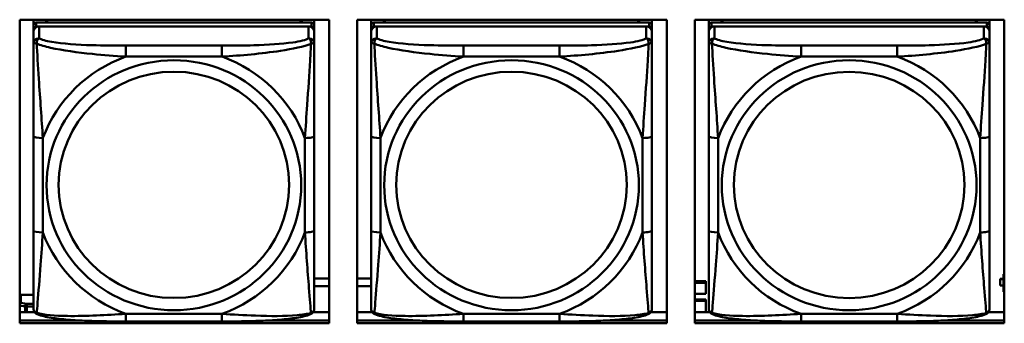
# Model space of a CAD drawing. Header units: inches. Extents: x 0.8 to 72.9, y -7.8 to 49.3.
# Tile 113 of 256: x 38.192 to 40.263, y 18.117 to 18.756. Entities that reach past the tile are written whole.
import ezdxf

# ---------------------------------------------------------------- set-up
doc = ezdxf.new("R2010")
doc.units = ezdxf.units.IN
doc.header["$MEASUREMENT"] = 0
doc.layers.add('Visible Edges(ROSSANSI)', color=7, linetype='Continuous', lineweight=50)
doc.layers.add('Visible Tangent Edges(ROSSANSI)', color=7, linetype='Continuous', lineweight=50)

msp = doc.modelspace()

# ---------------------------------------------------------------- linework, layer by layer
at = {"layer": 'Visible Edges(ROSSANSI)'}
for p, q in [((38.192, 18.1171), (38.192, 18.7558)), ((38.192, 18.7558), (38.8426, 18.7558)), ((38.221, 18.2037), (38.221, 18.7558)), ((38.221, 18.7558), (38.221, 18.7535)), ((38.221, 18.7507), (38.221, 18.7535)), ((38.221, 18.714), (38.221, 18.7507)), ((38.8056, 18.7498), (38.2269, 18.7498)), ((38.2269, 18.7416), (38.8056, 18.7416)), ((38.7997, 18.7416), (38.2328, 18.7416)), ((38.2476, 18.7498), (38.2476, 18.7558)), ((38.2513, 18.7498), (38.2484, 18.7558)), ((38.7842, 18.7558), (38.7812, 18.7498)), ((38.785, 18.7558), (38.785, 18.7498)), ((38.8115, 18.7558), (38.8115, 18.7441)), ((38.8115, 18.7358), (38.8115, 18.744)), ((38.8426, 18.7558), (38.8426, 18.1171)), ((38.902, 18.1171), (38.902, 18.7558)), ((38.902, 18.7558), (39.5526, 18.7558)), ((38.931, 18.2037), (38.931, 18.7558)), ((38.931, 18.7558), (38.931, 18.7535)), ((38.931, 18.7507), (38.931, 18.7535)), ((38.931, 18.7139), (38.931, 18.7507)), ((39.5156, 18.7498), (38.9369, 18.7498)), ((38.9369, 18.7416), (39.5156, 18.7416)), ((39.5097, 18.7416), (38.9428, 18.7416)), ((38.9576, 18.7498), (38.9576, 18.7558)), ((38.9613, 18.7498), (38.9583, 18.7558)), ((39.4942, 18.7558), (39.4912, 18.7498)), ((39.495, 18.7558), (39.495, 18.7498)), ((39.5215, 18.7558), (39.5215, 18.7441)), ((39.5215, 18.7358), (39.5215, 18.744)), ((39.5526, 18.7558), (39.5526, 18.1171)), ((39.612, 18.1171), (39.612, 18.7558)), ((39.612, 18.7558), (40.2626, 18.7558)), ((39.641, 18.2037), (39.641, 18.7558)), ((39.641, 18.7558), (39.641, 18.7535)), ((39.641, 18.7506), (39.641, 18.7535)), ((39.641, 18.7139), (39.641, 18.7506)), ((40.2256, 18.7498), (39.6469, 18.7498)), ((39.6469, 18.7416), (40.2256, 18.7416)), ((40.2197, 18.7416), (39.6528, 18.7416)), ((39.6676, 18.7498), (39.6676, 18.7558)), ((39.6713, 18.7498), (39.6683, 18.7558)), ((40.2042, 18.7558), (40.2012, 18.7498)), ((40.205, 18.7558), (40.205, 18.7498)), ((40.2315, 18.7558), (40.2315, 18.7441)), ((40.2315, 18.7358), (40.2315, 18.744)), ((40.2626, 18.7558), (40.2626, 18.1171)), ((38.221, 18.1676), (38.221, 18.7358)), ((38.221, 18.73), (38.221, 18.1734)), ((38.8115, 18.7358), (38.8115, 18.73)), ((38.8115, 18.7051), (38.8115, 18.73)), ((38.931, 18.1676), (38.931, 18.7358)), ((38.931, 18.73), (38.931, 18.1734)), ((39.5215, 18.7358), (39.5215, 18.73)), ((39.5215, 18.7051), (39.5215, 18.73)), ((39.641, 18.1676), (39.641, 18.7358)), ((39.641, 18.73), (39.641, 18.1734)), ((40.2315, 18.7358), (40.2315, 18.73)), ((40.2315, 18.705), (40.2315, 18.73)), ((38.221, 18.714), (38.221, 18.6403)), ((38.931, 18.7139), (38.931, 18.6402)), ((39.641, 18.7139), (39.641, 18.6402)), ((38.221, 18.6932), (38.221, 18.4211)), ((38.931, 18.6932), (38.931, 18.4211)), ((39.641, 18.6932), (39.641, 18.4211)), ((38.221, 18.6391), (38.221, 18.6403)), ((38.931, 18.639), (38.931, 18.6402)), ((39.641, 18.639), (39.641, 18.6402)), ((38.8115, 18.312), (38.8115, 18.5106)), ((39.5215, 18.312), (39.5215, 18.5106)), ((40.2315, 18.312), (40.2315, 18.5106)), ((38.221, 18.4395), (38.221, 18.4395)), ((38.221, 18.4211), (38.221, 18.4395)), ((38.221, 18.4028), (38.221, 18.4395)), ((38.931, 18.4395), (38.931, 18.4395)), ((38.931, 18.4211), (38.931, 18.4395)), ((38.931, 18.4028), (38.931, 18.4395)), ((39.641, 18.4395), (39.641, 18.4395)), ((39.641, 18.4211), (39.641, 18.4395)), ((39.641, 18.4028), (39.641, 18.4395)), ((38.221, 18.3669), (38.221, 18.4211)), ((38.931, 18.3669), (38.931, 18.4211)), ((39.641, 18.3669), (39.641, 18.4211)), ((38.221, 18.4028), (38.221, 18.4056)), ((38.221, 18.4028), (38.221, 18.2897)), ((38.931, 18.4028), (38.931, 18.4056)), ((38.931, 18.4028), (38.931, 18.2897)), ((39.641, 18.4028), (39.641, 18.4056)), ((39.641, 18.4028), (39.641, 18.2897)), ((38.221, 18.3658), (38.221, 18.3669)), ((38.931, 18.3658), (38.931, 18.3669)), ((39.641, 18.3658), (39.641, 18.3669)), ((38.221, 18.2131), (38.221, 18.2897)), ((38.931, 18.2131), (38.931, 18.2897)), ((39.641, 18.2131), (39.641, 18.2897)), ((38.221, 18.2131), (38.221, 18.2037)), ((38.221, 18.2037), (38.221, 18.2037)), ((38.8115, 18.2116), (38.8426, 18.2116)), ((38.902, 18.2116), (38.931, 18.2116)), ((38.931, 18.2131), (38.931, 18.2037)), ((38.931, 18.2037), (38.931, 18.2037)), ((39.612, 18.2056), (39.6347, 18.2056)), ((39.612, 18.2025), (39.6347, 18.2025)), ((39.6347, 18.2056), (39.6347, 18.2025)), ((39.6347, 18.2025), (39.6347, 18.179)), ((39.641, 18.2131), (39.641, 18.2037)), ((39.641, 18.2037), (39.641, 18.2037)), ((40.2542, 18.2105), (40.2542, 18.2103)), ((40.2607, 18.2105), (40.2542, 18.2105)), ((40.2542, 18.1965), (40.2542, 18.2103)), ((40.2542, 18.2103), (40.2607, 18.2103)), ((40.2626, 18.2208), (40.2607, 18.2208)), ((40.2607, 18.2208), (40.2607, 18.2178)), ((40.2626, 18.2171), (40.2607, 18.2178)), ((40.2607, 18.2178), (40.2607, 18.1835)), ((38.8426, 18.1952), (38.8115, 18.1952)), ((38.931, 18.1952), (38.902, 18.1952)), ((40.2607, 18.1965), (40.2542, 18.1965)), ((40.2607, 18.1835), (40.2626, 18.1827)), ((38.1947, 18.1771), (38.221, 18.1771)), ((38.221, 18.1734), (38.221, 18.1758)), ((38.221, 18.1485), (38.221, 18.1734)), ((38.931, 18.1734), (38.931, 18.1758)), ((38.931, 18.1485), (38.931, 18.1734)), ((39.6347, 18.179), (39.612, 18.179)), ((39.612, 18.1673), (39.6347, 18.1673)), ((39.612, 18.1642), (39.6347, 18.1642)), ((39.6347, 18.1673), (39.6347, 18.1642)), ((39.6347, 18.1642), (39.6347, 18.1408)), ((39.641, 18.1734), (39.641, 18.1758)), ((39.641, 18.1484), (39.641, 18.1734)), ((38.192, 18.1408), (38.2233, 18.1408)), ((38.8093, 18.1408), (38.8426, 18.1408)), ((38.902, 18.1408), (38.9333, 18.1408)), ((39.5193, 18.1408), (39.5526, 18.1408)), ((39.612, 18.1408), (39.6433, 18.1408)), ((40.2293, 18.1408), (40.2626, 18.1408)), ((38.192, 18.1232), (38.3157, 18.1232)), ((38.3157, 18.1232), (38.192, 18.1232)), ((38.6174, 18.1211), (38.4151, 18.1211)), ((38.717, 18.1232), (38.8426, 18.1232)), ((38.8426, 18.1232), (38.717, 18.1232)), ((38.902, 18.1232), (39.0254, 18.1232)), ((39.0254, 18.1232), (38.902, 18.1232)), ((39.3274, 18.121), (39.1251, 18.121)), ((39.4273, 18.1232), (39.5526, 18.1232)), ((39.5526, 18.1232), (39.4273, 18.1232)), ((39.612, 18.1232), (39.7351, 18.1232)), ((39.7351, 18.1232), (39.612, 18.1232)), ((40.0374, 18.121), (39.8351, 18.121)), ((40.1376, 18.1232), (40.2626, 18.1232)), ((40.2626, 18.1232), (40.1376, 18.1232)), ((38.8426, 18.1171), (38.192, 18.1171)), ((39.5526, 18.1171), (38.902, 18.1171)), ((40.2626, 18.1171), (39.612, 18.1171))]:
    msp.add_line(p, q, dxfattribs=at)
for centre, major_axis, start_param, end_param in [((38.2269, 18.744), (-0.00591, 0), 4.712366, 6.283162), ((38.2328, 18.73), (-0.0118, 0), 4.712366, 6.283162), ((38.2269, 18.7358), (-0.00591, 0), 4.712366, 6.283162), ((38.7997, 18.73), (0.0118, 0), 6.283162, 7.853958), ((38.8056, 18.744), (0.00591, 0), 6.283162, 7.853958), ((38.8056, 18.7358), (0.00591, 0), 6.283162, 7.853958), ((38.9369, 18.744), (-0.00591, 0), 4.712366, 6.283162), ((38.9428, 18.73), (-0.0118, 0), 4.712366, 6.283162), ((38.9369, 18.7358), (-0.00591, 0), 4.712366, 6.283162), ((39.5097, 18.73), (0.0118, 0), 6.283162, 7.853958), ((39.5156, 18.744), (0.00591, 0), 6.283162, 7.853958), ((39.5156, 18.7358), (0.00591, 0), 6.283162, 7.853958), ((39.6469, 18.744), (-0.00591, 0), 4.712366, 6.283162), ((39.6528, 18.73), (-0.0118, 0), 4.712366, 6.283162), ((39.6469, 18.7358), (-0.00591, 0), 4.712366, 6.283162), ((40.2197, 18.73), (0.0118, 0), 6.283162, 7.853958), ((40.2256, 18.744), (0.00591, 0), 6.283162, 7.853958), ((40.2256, 18.7358), (0.00591, 0), 6.283162, 7.853958), ((38.1947, 18.1722), (-0.005, 0), 4.712366, 5.272938)]:
    msp.add_ellipse(centre, major_axis=major_axis, ratio=0.981793, start_param=start_param, end_param=end_param, dxfattribs=at)
for points, knots in [([(38.8115, 18.7051), (38.8115, 18.7011), (38.8115, 18.6959), (38.8115, 18.683), (38.8115, 18.6748), (38.8115, 18.6553), (38.8115, 18.6436), (38.8115, 18.6175), (38.8115, 18.6032), (38.8115, 18.5749), (38.8115, 18.5607), (38.8115, 18.5345), (38.8115, 18.5225), (38.8115, 18.5106)], [-0.7963813, -0.7963813, -0.7963813, -0.7963813, -0.7327374, -0.7327374, -0.6587673, -0.6587673, -0.5649326, -0.5649326, -0.4570471, -0.4570471, -0.3491616, -0.3491616, -0.2569537, -0.2569537, -0.2569537, -0.2569537]), ([(39.5215, 18.7051), (39.5215, 18.7011), (39.5215, 18.6959), (39.5215, 18.6829), (39.5215, 18.6748), (39.5215, 18.6553), (39.5215, 18.6435), (39.5215, 18.6174), (39.5215, 18.6032), (39.5215, 18.5749), (39.5215, 18.5607), (39.5215, 18.5345), (39.5215, 18.5225), (39.5215, 18.5106)], [-0.7963813, -0.7963813, -0.7963813, -0.7963813, -0.7327374, -0.7327374, -0.6587673, -0.6587673, -0.5649326, -0.5649326, -0.4570471, -0.4570471, -0.3491616, -0.3491616, -0.2569537, -0.2569537, -0.2569537, -0.2569537]), ([(40.2315, 18.705), (40.2315, 18.701), (40.2315, 18.6959), (40.2315, 18.6829), (40.2315, 18.6748), (40.2315, 18.6553), (40.2315, 18.6435), (40.2315, 18.6174), (40.2315, 18.6032), (40.2315, 18.5749), (40.2315, 18.5607), (40.2315, 18.5345), (40.2315, 18.5225), (40.2315, 18.5106)], [-0.7963813, -0.7963813, -0.7963813, -0.7963813, -0.7327374, -0.7327374, -0.6587673, -0.6587673, -0.5649326, -0.5649326, -0.4570471, -0.4570471, -0.3491616, -0.3491616, -0.2569537, -0.2569537, -0.2569537, -0.2569537]), ([(38.8115, 18.312), (38.8115, 18.2981), (38.8115, 18.2842), (38.8115, 18.2567), (38.8115, 18.2432), (38.8115, 18.2172), (38.8115, 18.2046), (38.8115, 18.1817), (38.8115, 18.1715), (38.8115, 18.1573), (38.8115, 18.1526), (38.8115, 18.1493), (38.8115, 18.1488), (38.8115, 18.1485)], [0.2569517, 0.2569517, 0.2569517, 0.2569517, 0.3649254, 0.3649254, 0.472899, 0.472899, 0.5808726, 0.5808726, 0.6888463, 0.6888463, 0.7733641, 0.7733641, 0.7968199, 0.7968199, 0.7968199, 0.7968199]), ([(39.5215, 18.312), (39.5215, 18.2981), (39.5215, 18.2841), (39.5215, 18.2567), (39.5215, 18.2432), (39.5215, 18.2172), (39.5215, 18.2046), (39.5215, 18.1817), (39.5215, 18.1715), (39.5215, 18.1573), (39.5215, 18.1526), (39.5215, 18.1493), (39.5215, 18.1488), (39.5215, 18.1485)], [0.2569517, 0.2569517, 0.2569517, 0.2569517, 0.3649254, 0.3649254, 0.472899, 0.472899, 0.5808726, 0.5808726, 0.6888463, 0.6888463, 0.7733641, 0.7733641, 0.7968199, 0.7968199, 0.7968199, 0.7968199]), ([(40.2315, 18.312), (40.2315, 18.2981), (40.2315, 18.2841), (40.2315, 18.2567), (40.2315, 18.2432), (40.2315, 18.2172), (40.2315, 18.2046), (40.2315, 18.1817), (40.2315, 18.1715), (40.2315, 18.1573), (40.2315, 18.1525), (40.2315, 18.1493), (40.2315, 18.1488), (40.2315, 18.1484)], [0.2569517, 0.2569517, 0.2569517, 0.2569517, 0.3649254, 0.3649254, 0.472899, 0.472899, 0.5808726, 0.5808726, 0.6888463, 0.6888463, 0.7733641, 0.7733641, 0.7968199, 0.7968199, 0.7968199, 0.7968199]), ([(38.229, 18.1362), (38.228, 18.1366), (38.2269, 18.1372), (38.2249, 18.1388), (38.224, 18.1397), (38.2227, 18.1417), (38.2222, 18.1427), (38.2215, 18.1446), (38.2213, 18.1455), (38.221, 18.1471), (38.221, 18.1478), (38.221, 18.1485)], [0.02510758, 0.02510758, 0.02510758, 0.02510758, 0.03074015, 0.03074015, 0.03637271, 0.03637271, 0.04200527, 0.04200527, 0.04763784, 0.04763784, 0.0532704, 0.0532704, 0.0532704, 0.0532704]), ([(38.8035, 18.1362), (38.8046, 18.1366), (38.8056, 18.1372), (38.8076, 18.1388), (38.8085, 18.1397), (38.8098, 18.1417), (38.8103, 18.1427), (38.811, 18.1446), (38.8112, 18.1455), (38.8115, 18.1471), (38.8115, 18.1478), (38.8115, 18.1485)], [0.0251072, 0.0251072, 0.0251072, 0.0251072, 0.03073932, 0.03073932, 0.03637143, 0.03637143, 0.04200355, 0.04200355, 0.04763567, 0.04763567, 0.05326779, 0.05326779, 0.05326779, 0.05326779]), ([(38.939, 18.1362), (38.938, 18.1366), (38.9369, 18.1372), (38.9349, 18.1388), (38.934, 18.1397), (38.9327, 18.1417), (38.9322, 18.1427), (38.9315, 18.1446), (38.9313, 18.1455), (38.931, 18.1471), (38.931, 18.1478), (38.931, 18.1485)], [0.02510758, 0.02510758, 0.02510758, 0.02510758, 0.03074015, 0.03074015, 0.03637271, 0.03637271, 0.04200527, 0.04200527, 0.04763784, 0.04763784, 0.0532704, 0.0532704, 0.0532704, 0.0532704]), ([(39.5135, 18.1362), (39.5146, 18.1366), (39.5156, 18.1372), (39.5176, 18.1388), (39.5185, 18.1397), (39.5198, 18.1417), (39.5203, 18.1427), (39.521, 18.1446), (39.5212, 18.1454), (39.5215, 18.1471), (39.5215, 18.1478), (39.5215, 18.1485)], [0.0251072, 0.0251072, 0.0251072, 0.0251072, 0.03073932, 0.03073932, 0.03637143, 0.03637143, 0.04200355, 0.04200355, 0.04763567, 0.04763567, 0.05326779, 0.05326779, 0.05326779, 0.05326779]), ([(39.649, 18.1361), (39.648, 18.1366), (39.6469, 18.1372), (39.6449, 18.1388), (39.644, 18.1397), (39.6427, 18.1417), (39.6422, 18.1427), (39.6415, 18.1446), (39.6413, 18.1454), (39.641, 18.1471), (39.641, 18.1478), (39.641, 18.1484)], [0.02510758, 0.02510758, 0.02510758, 0.02510758, 0.03074015, 0.03074015, 0.03637271, 0.03637271, 0.04200527, 0.04200527, 0.04763784, 0.04763784, 0.0532704, 0.0532704, 0.0532704, 0.0532704]), ([(40.2235, 18.1361), (40.2246, 18.1366), (40.2256, 18.1372), (40.2276, 18.1388), (40.2285, 18.1397), (40.2298, 18.1416), (40.2303, 18.1427), (40.231, 18.1445), (40.2312, 18.1454), (40.2315, 18.147), (40.2315, 18.1478), (40.2315, 18.1484)], [0.0251072, 0.0251072, 0.0251072, 0.0251072, 0.03073932, 0.03073932, 0.03637143, 0.03637143, 0.04200355, 0.04200355, 0.04763567, 0.04763567, 0.05326779, 0.05326779, 0.05326779, 0.05326779]), ([(38.4151, 18.1211), (38.4016, 18.1211), (38.3879, 18.1211), (38.3606, 18.1215), (38.347, 18.1218), (38.3202, 18.1229), (38.3068, 18.1236), (38.2812, 18.1257), (38.269, 18.1271), (38.2469, 18.1307), (38.2375, 18.1327), (38.229, 18.1362)], [0.2569517, 0.2569517, 0.2569517, 0.2569517, 0.3597049, 0.3597049, 0.4624581, 0.4624581, 0.5652113, 0.5652113, 0.6679645, 0.6679645, 0.7707177, 0.7707177, 0.7707177, 0.7707177]), ([(38.8035, 18.1362), (38.7951, 18.1327), (38.7856, 18.1307), (38.7635, 18.1271), (38.7513, 18.1257), (38.7256, 18.1236), (38.7123, 18.1229), (38.6855, 18.1218), (38.6719, 18.1215), (38.6446, 18.1211), (38.6309, 18.1211), (38.6174, 18.1211)], [-0.7703503, -0.7703503, -0.7703503, -0.7703503, -0.667671, -0.667671, -0.5649917, -0.5649917, -0.4623124, -0.4623124, -0.3596331, -0.3596331, -0.2569537, -0.2569537, -0.2569537, -0.2569537]), ([(39.1251, 18.121), (39.1116, 18.121), (39.0979, 18.1211), (39.0706, 18.1215), (39.057, 18.1218), (39.0302, 18.1228), (39.0168, 18.1236), (38.9912, 18.1257), (38.979, 18.127), (38.9569, 18.1307), (38.9475, 18.1327), (38.939, 18.1362)], [0.2569517, 0.2569517, 0.2569517, 0.2569517, 0.3597049, 0.3597049, 0.4624581, 0.4624581, 0.5652113, 0.5652113, 0.6679645, 0.6679645, 0.7707177, 0.7707177, 0.7707177, 0.7707177]), ([(39.5135, 18.1362), (39.5051, 18.1327), (39.4956, 18.1307), (39.4735, 18.127), (39.4613, 18.1257), (39.4356, 18.1236), (39.4223, 18.1228), (39.3955, 18.1218), (39.3819, 18.1215), (39.3546, 18.1211), (39.3409, 18.121), (39.3274, 18.121)], [-0.7703503, -0.7703503, -0.7703503, -0.7703503, -0.667671, -0.667671, -0.5649917, -0.5649917, -0.4623124, -0.4623124, -0.3596331, -0.3596331, -0.2569537, -0.2569537, -0.2569537, -0.2569537]), ([(39.8351, 18.121), (39.8216, 18.121), (39.8079, 18.1211), (39.7806, 18.1215), (39.767, 18.1218), (39.7402, 18.1228), (39.7268, 18.1236), (39.7012, 18.1257), (39.689, 18.127), (39.6669, 18.1307), (39.6575, 18.1327), (39.649, 18.1361)], [0.2569517, 0.2569517, 0.2569517, 0.2569517, 0.3597049, 0.3597049, 0.4624581, 0.4624581, 0.5652113, 0.5652113, 0.6679645, 0.6679645, 0.7707177, 0.7707177, 0.7707177, 0.7707177]), ([(40.2235, 18.1361), (40.2151, 18.1327), (40.2056, 18.1306), (40.1835, 18.127), (40.1713, 18.1257), (40.1456, 18.1236), (40.1323, 18.1228), (40.1055, 18.1218), (40.0919, 18.1215), (40.0646, 18.1211), (40.0509, 18.121), (40.0374, 18.121)], [-0.7703503, -0.7703503, -0.7703503, -0.7703503, -0.667671, -0.667671, -0.5649917, -0.5649917, -0.4623124, -0.4623124, -0.3596331, -0.3596331, -0.2569537, -0.2569537, -0.2569537, -0.2569537])]:
    msp.add_open_spline(points, degree=3, knots=knots, dxfattribs=at)
at = {"layer": 'Visible Tangent Edges(ROSSANSI)'}
for p, q in [((38.221, 18.744), (38.221, 18.7358)), ((38.2269, 18.7416), (38.2269, 18.7498)), ((38.2328, 18.7167), (38.2328, 18.7416)), ((38.7997, 18.7416), (38.7997, 18.7167)), ((38.8056, 18.7498), (38.8056, 18.7416)), ((38.931, 18.744), (38.931, 18.7358)), ((38.9369, 18.7416), (38.9369, 18.7498)), ((38.9428, 18.7167), (38.9428, 18.7416)), ((39.5097, 18.7416), (39.5097, 18.7167)), ((39.5156, 18.7498), (39.5156, 18.7416)), ((39.641, 18.744), (39.641, 18.7358)), ((39.6469, 18.7416), (39.6469, 18.7498)), ((39.6528, 18.7167), (39.6528, 18.7416)), ((40.2197, 18.7416), (40.2197, 18.7166)), ((40.2256, 18.7498), (40.2256, 18.7416)), ((38.221, 18.73), (38.221, 18.7051)), ((38.931, 18.73), (38.931, 18.7051)), ((39.641, 18.73), (39.641, 18.7051)), ((38.6174, 18.7012), (38.4151, 18.7012)), ((39.3274, 18.7012), (39.1251, 18.7012)), ((40.0374, 18.7012), (39.8351, 18.7012)), ((38.4151, 18.6781), (38.6174, 18.6781)), ((39.1251, 18.6781), (39.3274, 18.6781)), ((39.8351, 18.6781), (40.0374, 18.6781)), ((38.221, 18.5106), (38.221, 18.312)), ((38.2407, 18.3083), (38.2407, 18.5069)), ((38.7919, 18.5069), (38.7919, 18.3083)), ((38.931, 18.5106), (38.931, 18.312)), ((38.9507, 18.3083), (38.9507, 18.5069)), ((39.5019, 18.5069), (39.5019, 18.3082)), ((39.641, 18.5106), (39.641, 18.312)), ((39.6607, 18.3082), (39.6607, 18.5069)), ((40.2119, 18.5068), (40.2119, 18.3082)), ((38.1947, 18.1605), (38.1947, 18.1771)), ((38.2068, 18.1583), (38.1947, 18.1605)), ((38.192, 18.1548), (38.2032, 18.1527)), ((38.2032, 18.1527), (38.2032, 18.1408)), ((38.221, 18.1583), (38.2068, 18.1583)), ((38.2068, 18.1524), (38.221, 18.1524)), ((38.2068, 18.1408), (38.2068, 18.1524)), ((38.6174, 18.137), (38.4151, 18.137)), ((39.3274, 18.137), (39.1251, 18.137)), ((40.0374, 18.137), (39.8351, 18.137))]:
    msp.add_line(p, q, dxfattribs=at)
for centre, major_axis, ratio, start_param, end_param in [((38.2328, 18.7051), (-0.0118, 0), 0.981793, 4.712366, 6.283162), ((38.4151, 18.6819), (0, 0.0197), 0.00001, 4.521276, 6.092075), ((38.6174, 18.6819), (0, 0.0197), 0.00001, 4.521275, 6.092068), ((38.7997, 18.7051), (0.0118, 0), 0.981793, 6.283162, 7.853958), ((38.9428, 18.7051), (-0.0118, 0), 0.981793, 4.712366, 6.283162), ((39.1251, 18.6819), (0, 0.0197), 0.00001, 4.521276, 6.092075), ((39.3274, 18.6819), (0, 0.0197), 0.00001, 4.521275, 6.092068), ((39.5097, 18.7051), (0.0118, 0), 0.981793, 6.283162, 7.853958), ((39.6528, 18.7051), (-0.0118, 0), 0.981793, 4.712366, 6.283162), ((39.8351, 18.6819), (0, 0.0197), 0.00001, 4.521276, 6.092075), ((40.0374, 18.6819), (0, 0.0197), 0.00001, 4.521275, 6.092068), ((40.2197, 18.705), (0.0118, 0), 0.981793, 6.283162, 7.853958), ((38.5163, 18.4076), (-0.2936, 0), 0.981793, 5.064132, 5.931395), ((38.5163, 18.4076), (0.2936, 0), 0.981793, 0.351743, 1.219006), ((39.2263, 18.4076), (-0.2936, 0), 0.981793, 5.064132, 5.931395), ((39.2263, 18.4076), (0.2936, 0), 0.981793, 0.351743, 1.219006), ((39.9363, 18.4075), (-0.2936, 0), 0.981793, 5.064132, 5.931395), ((39.9363, 18.4075), (0.2936, 0), 0.981793, 0.351743, 1.219006), ((38.2407, 18.5106), (-0.0197, 0), 0.189952, 0.000005, 1.570801), ((38.7919, 18.5106), (0.0197, 0), 0.189952, 4.712393, 6.28319), ((38.9507, 18.5106), (-0.0197, 0), 0.189952, 0.000005, 1.570801), ((39.5019, 18.5106), (0.0197, 0), 0.189952, 4.712393, 6.28319), ((39.6607, 18.5106), (-0.0197, 0), 0.189952, 0.000005, 1.570801), ((40.2119, 18.5106), (0.0197, 0), 0.189952, 4.712393, 6.28319), ((38.2407, 18.312), (-0.0197, 0), 0.189952, 0.000005, 1.570801), ((38.5163, 18.4076), (-0.2936, 0), 0.981793, 0.351743, 1.219006), ((38.5163, 18.4076), (0.2936, 0), 0.981793, 5.064132, 5.931395), ((38.7919, 18.312), (0.0197, 0), 0.189952, 4.712393, 6.28319), ((38.9507, 18.312), (-0.0197, 0), 0.189952, 0.000005, 1.570801), ((39.2263, 18.4076), (-0.2936, 0), 0.981793, 0.351743, 1.219006), ((39.2263, 18.4076), (0.2936, 0), 0.981793, 5.064132, 5.931395), ((39.5019, 18.312), (0.0197, 0), 0.189952, 4.712393, 6.28319), ((39.6607, 18.312), (-0.0197, 0), 0.189952, 0.000005, 1.570801), ((39.9363, 18.4075), (-0.2936, 0), 0.981793, 0.351743, 1.219006), ((39.9363, 18.4075), (0.2936, 0), 0.981793, 5.064132, 5.931395), ((40.2119, 18.312), (0.0197, 0), 0.189952, 4.712393, 6.28319), ((38.1947, 18.1556), (0.00093, 0.00491), 0.69423, 0.267077, 1.118001), ((38.1947, 18.1556), (-0.005, 0), 0.981793, 4.712366, 5.272938), ((38.2068, 18.1533), (0.00093, 0.00491), 0.69423, 0.267077, 1.837873), ((38.2068, 18.1533), (0.005, 0), 0.189952, 3.926995, 4.712393), ((38.2068, 18.1533), (0, 0.005), 0.00001, 4.521276, 6.092078), ((38.4151, 18.1407), (0, -0.0197), 0.00001, 6.283174, 7.662867), ((38.6174, 18.1407), (0, -0.0197), 0.00001, 6.283177, 7.662868), ((39.1251, 18.1407), (0, -0.0197), 0.00001, 6.283174, 7.662867), ((39.3274, 18.1407), (0, -0.0197), 0.00001, 6.283177, 7.662868), ((39.8351, 18.1407), (0, -0.0197), 0.00001, 6.283174, 7.662867), ((40.0374, 18.1407), (0, -0.0197), 0.00001, 6.283177, 7.662868)]:
    msp.add_ellipse(centre, major_axis=major_axis, ratio=ratio, start_param=start_param, end_param=end_param, dxfattribs=at)
for centre, major_axis in [((38.5163, 18.4076), (-0.2678, 0)), ((39.2263, 18.4076), (-0.2678, 0)), ((39.9363, 18.4075), (-0.2678, 0)), ((38.5163, 18.4084), (-0.2424, 0)), ((39.2263, 18.4084), (-0.2424, 0)), ((39.9363, 18.4083), (-0.2424, 0))]:
    msp.add_ellipse(centre, major_axis=major_axis, ratio=0.981793, dxfattribs=at)
for points, knots in [([(38.221, 18.7051), (38.221, 18.7053), (38.2211, 18.7056), (38.2213, 18.7059), (38.2215, 18.706), (38.2219, 18.7062), (38.222, 18.7062), (38.2224, 18.7063), (38.2225, 18.7063), (38.2229, 18.7063), (38.2232, 18.7063), (38.2241, 18.7062), (38.2248, 18.7061), (38.2263, 18.7057), (38.227, 18.7055), (38.2278, 18.7052)], [-0.0532704, -0.0532704, -0.0532704, -0.0532704, -0.04377373, -0.04377373, -0.03521335, -0.03521335, -0.02986312, -0.02986312, -0.02651922, -0.02651922, -0.01983142, -0.01983142, -0.00913095, -0.00913095, 0.00023197, 0.00023197, 0.00023197, 0.00023197]), ([(38.221, 18.7051), (38.221, 18.696), (38.221, 18.6807), (38.221, 18.6636), (38.221, 18.6371), (38.221, 18.6068), (38.221, 18.5775), (38.221, 18.555), (38.221, 18.5326), (38.221, 18.5106)], [-0.7968224, -0.7968224, -0.7968224, -0.7968224, -0.6514613, -0.6514613, -0.6514613, -0.427691, -0.427691, -0.427691, -0.2569517, -0.2569517, -0.2569517, -0.2569517]), ([(38.2278, 18.7052), (38.2278, 18.7063), (38.2279, 18.7073), (38.2281, 18.7093), (38.2283, 18.7103), (38.2288, 18.7117), (38.229, 18.7122), (38.2293, 18.713), (38.2294, 18.7132), (38.2297, 18.7138), (38.2299, 18.7141), (38.2305, 18.7149), (38.2309, 18.7153), (38.2318, 18.7161), (38.2323, 18.7164), (38.2328, 18.7167)], [-0.00023197, -0.00023197, -0.00023197, -0.00023197, 0.00913095, 0.00913095, 0.01983142, 0.01983142, 0.02651922, 0.02651922, 0.02986312, 0.02986312, 0.03521335, 0.03521335, 0.04377373, 0.04377373, 0.0532704, 0.0532704, 0.0532704, 0.0532704]), ([(38.2278, 18.7052), (38.2355, 18.7022), (38.2455, 18.6994), (38.2826, 18.6912), (38.3143, 18.6869), (38.3685, 18.6813), (38.3918, 18.6795), (38.4151, 18.6781)], [-0.7478145, -0.7478145, -0.7478145, -0.7478145, -0.6493253, -0.6493253, -0.427691, -0.427691, -0.2569537, -0.2569537, -0.2569537, -0.2569537]), ([(38.2407, 18.5069), (38.2383, 18.5466), (38.235, 18.5887), (38.2304, 18.6587), (38.2288, 18.6862), (38.2278, 18.7052)], [0.2569517, 0.2569517, 0.2569517, 0.2569517, 0.5559983, 0.5559983, 0.7482818, 0.7482818, 0.7482818, 0.7482818]), ([(38.4151, 18.7012), (38.3915, 18.7012), (38.3675, 18.7014), (38.3441, 18.7021), (38.3134, 18.7031), (38.2826, 18.7051), (38.2593, 18.7091), (38.2473, 18.7111), (38.2377, 18.7137), (38.2328, 18.7167)], [0.2569537, 0.2569537, 0.2569537, 0.2569537, 0.4371919, 0.4371919, 0.4371919, 0.6739428, 0.6739428, 0.6739428, 0.7963818, 0.7963818, 0.7963818, 0.7963818]), ([(38.7997, 18.7167), (38.794, 18.7132), (38.7815, 18.7102), (38.7663, 18.708), (38.7429, 18.7046), (38.7137, 18.7029), (38.6847, 18.702), (38.6625, 18.7014), (38.6398, 18.7012), (38.6174, 18.7012)], [-0.7968224, -0.7968224, -0.7968224, -0.7968224, -0.6514613, -0.6514613, -0.6514613, -0.427691, -0.427691, -0.427691, -0.2569517, -0.2569517, -0.2569517, -0.2569517]), ([(38.6174, 18.6781), (38.6579, 18.6805), (38.7003, 18.6842), (38.7659, 18.6943), (38.7903, 18.6994), (38.8047, 18.7052)], [0.2569517, 0.2569517, 0.2569517, 0.2569517, 0.5559983, 0.5559983, 0.7482818, 0.7482818, 0.7482818, 0.7482818]), ([(38.8047, 18.7052), (38.8042, 18.6952), (38.8036, 18.6831), (38.8011, 18.641), (38.7988, 18.6078), (38.7949, 18.5528), (38.7933, 18.5298), (38.7919, 18.5069)], [-0.7478145, -0.7478145, -0.7478145, -0.7478145, -0.6493253, -0.6493253, -0.427691, -0.427691, -0.2569537, -0.2569537, -0.2569537, -0.2569537]), ([(38.7997, 18.7167), (38.8003, 18.7164), (38.8008, 18.7161), (38.8017, 18.7153), (38.802, 18.7149), (38.8026, 18.7141), (38.8028, 18.7137), (38.8031, 18.7132), (38.8033, 18.7129), (38.8036, 18.7122), (38.8038, 18.7117), (38.8042, 18.7103), (38.8044, 18.7093), (38.8047, 18.7073), (38.8047, 18.7063), (38.8047, 18.7052)], [-0.0532704, -0.0532704, -0.0532704, -0.0532704, -0.04377373, -0.04377373, -0.03521335, -0.03521335, -0.02986312, -0.02986312, -0.02651922, -0.02651922, -0.01983142, -0.01983142, -0.00913095, -0.00913095, 0.00023197, 0.00023197, 0.00023197, 0.00023197]), ([(38.8047, 18.7052), (38.8055, 18.7055), (38.8063, 18.7057), (38.8077, 18.7061), (38.8084, 18.7062), (38.8093, 18.7063), (38.8096, 18.7063), (38.8101, 18.7063), (38.8102, 18.7063), (38.8105, 18.7062), (38.8107, 18.7062), (38.811, 18.706), (38.8112, 18.7059), (38.8115, 18.7056), (38.8115, 18.7053), (38.8115, 18.7051)], [-0.00023197, -0.00023197, -0.00023197, -0.00023197, 0.00913095, 0.00913095, 0.01983142, 0.01983142, 0.02651922, 0.02651922, 0.02986312, 0.02986312, 0.03521335, 0.03521335, 0.04377373, 0.04377373, 0.0532704, 0.0532704, 0.0532704, 0.0532704]), ([(38.931, 18.7051), (38.931, 18.7053), (38.9311, 18.7055), (38.9313, 18.7059), (38.9315, 18.706), (38.9319, 18.7062), (38.932, 18.7062), (38.9324, 18.7063), (38.9325, 18.7063), (38.9329, 18.7063), (38.9332, 18.7063), (38.9341, 18.7062), (38.9348, 18.7061), (38.9363, 18.7057), (38.937, 18.7055), (38.9378, 18.7052)], [-0.0532704, -0.0532704, -0.0532704, -0.0532704, -0.04377373, -0.04377373, -0.03521335, -0.03521335, -0.02986312, -0.02986312, -0.02651922, -0.02651922, -0.01983142, -0.01983142, -0.00913095, -0.00913095, 0.00023197, 0.00023197, 0.00023197, 0.00023197]), ([(38.931, 18.7051), (38.931, 18.696), (38.931, 18.6807), (38.931, 18.6635), (38.931, 18.6371), (38.931, 18.6068), (38.931, 18.5774), (38.931, 18.555), (38.931, 18.5326), (38.931, 18.5106)], [-0.7968224, -0.7968224, -0.7968224, -0.7968224, -0.6514613, -0.6514613, -0.6514613, -0.427691, -0.427691, -0.427691, -0.2569517, -0.2569517, -0.2569517, -0.2569517]), ([(38.9378, 18.7052), (38.9378, 18.7063), (38.9379, 18.7073), (38.9381, 18.7093), (38.9383, 18.7103), (38.9388, 18.7117), (38.939, 18.7122), (38.9393, 18.7129), (38.9394, 18.7132), (38.9397, 18.7137), (38.9399, 18.7141), (38.9405, 18.7149), (38.9409, 18.7153), (38.9418, 18.7161), (38.9423, 18.7164), (38.9428, 18.7167)], [-0.00023197, -0.00023197, -0.00023197, -0.00023197, 0.00913095, 0.00913095, 0.01983142, 0.01983142, 0.02651922, 0.02651922, 0.02986312, 0.02986312, 0.03521335, 0.03521335, 0.04377373, 0.04377373, 0.0532704, 0.0532704, 0.0532704, 0.0532704]), ([(38.9378, 18.7052), (38.9455, 18.7022), (38.9555, 18.6993), (38.9926, 18.6912), (39.0243, 18.6869), (39.0785, 18.6813), (39.1018, 18.6795), (39.1251, 18.6781)], [-0.7478145, -0.7478145, -0.7478145, -0.7478145, -0.6493253, -0.6493253, -0.427691, -0.427691, -0.2569537, -0.2569537, -0.2569537, -0.2569537]), ([(38.9507, 18.5069), (38.9483, 18.5466), (38.945, 18.5887), (38.9404, 18.6587), (38.9388, 18.6862), (38.9378, 18.7052)], [0.2569517, 0.2569517, 0.2569517, 0.2569517, 0.5559983, 0.5559983, 0.7482818, 0.7482818, 0.7482818, 0.7482818]), ([(39.1251, 18.7012), (39.1015, 18.7012), (39.0775, 18.7014), (39.0541, 18.7021), (39.0234, 18.7031), (38.9926, 18.7051), (38.9693, 18.7091), (38.9573, 18.7111), (38.9477, 18.7137), (38.9428, 18.7167)], [0.2569537, 0.2569537, 0.2569537, 0.2569537, 0.4371919, 0.4371919, 0.4371919, 0.6739428, 0.6739428, 0.6739428, 0.7963818, 0.7963818, 0.7963818, 0.7963818]), ([(39.5097, 18.7167), (39.504, 18.7132), (39.4915, 18.7102), (39.4763, 18.708), (39.4529, 18.7045), (39.4237, 18.7028), (39.3947, 18.702), (39.3725, 18.7014), (39.3498, 18.7012), (39.3274, 18.7012)], [-0.7968224, -0.7968224, -0.7968224, -0.7968224, -0.6514613, -0.6514613, -0.6514613, -0.427691, -0.427691, -0.427691, -0.2569517, -0.2569517, -0.2569517, -0.2569517]), ([(39.3274, 18.6781), (39.3679, 18.6805), (39.4103, 18.6842), (39.4759, 18.6943), (39.5003, 18.6994), (39.5147, 18.7051)], [0.2569517, 0.2569517, 0.2569517, 0.2569517, 0.5559983, 0.5559983, 0.7482818, 0.7482818, 0.7482818, 0.7482818]), ([(39.5147, 18.7051), (39.5142, 18.6952), (39.5136, 18.6831), (39.5111, 18.641), (39.5088, 18.6078), (39.5049, 18.5528), (39.5033, 18.5297), (39.5019, 18.5069)], [-0.7478145, -0.7478145, -0.7478145, -0.7478145, -0.6493253, -0.6493253, -0.427691, -0.427691, -0.2569537, -0.2569537, -0.2569537, -0.2569537]), ([(39.5097, 18.7167), (39.5103, 18.7164), (39.5108, 18.716), (39.5117, 18.7153), (39.512, 18.7148), (39.5126, 18.7141), (39.5128, 18.7137), (39.5131, 18.7132), (39.5133, 18.7129), (39.5136, 18.7122), (39.5138, 18.7117), (39.5142, 18.7103), (39.5144, 18.7093), (39.5147, 18.7073), (39.5147, 18.7063), (39.5147, 18.7051)], [-0.0532704, -0.0532704, -0.0532704, -0.0532704, -0.04377373, -0.04377373, -0.03521335, -0.03521335, -0.02986312, -0.02986312, -0.02651922, -0.02651922, -0.01983142, -0.01983142, -0.00913095, -0.00913095, 0.00023197, 0.00023197, 0.00023197, 0.00023197]), ([(39.5147, 18.7051), (39.5155, 18.7054), (39.5163, 18.7057), (39.5177, 18.706), (39.5184, 18.7062), (39.5193, 18.7063), (39.5196, 18.7063), (39.5201, 18.7063), (39.5202, 18.7063), (39.5205, 18.7062), (39.5207, 18.7062), (39.521, 18.706), (39.5212, 18.7059), (39.5215, 18.7055), (39.5215, 18.7053), (39.5215, 18.7051)], [-0.00023197, -0.00023197, -0.00023197, -0.00023197, 0.00913095, 0.00913095, 0.01983142, 0.01983142, 0.02651922, 0.02651922, 0.02986312, 0.02986312, 0.03521335, 0.03521335, 0.04377373, 0.04377373, 0.0532704, 0.0532704, 0.0532704, 0.0532704]), ([(39.641, 18.7051), (39.641, 18.7053), (39.6411, 18.7055), (39.6413, 18.7059), (39.6415, 18.706), (39.6419, 18.7062), (39.642, 18.7062), (39.6424, 18.7062), (39.6425, 18.7063), (39.6429, 18.7063), (39.6432, 18.7063), (39.6441, 18.7062), (39.6448, 18.706), (39.6463, 18.7057), (39.647, 18.7054), (39.6478, 18.7051)], [-0.0532704, -0.0532704, -0.0532704, -0.0532704, -0.04377373, -0.04377373, -0.03521335, -0.03521335, -0.02986312, -0.02986312, -0.02651922, -0.02651922, -0.01983142, -0.01983142, -0.00913095, -0.00913095, 0.00023197, 0.00023197, 0.00023197, 0.00023197]), ([(39.641, 18.7051), (39.641, 18.696), (39.641, 18.6807), (39.641, 18.6635), (39.641, 18.6371), (39.641, 18.6068), (39.641, 18.5774), (39.641, 18.555), (39.641, 18.5326), (39.641, 18.5106)], [-0.7968224, -0.7968224, -0.7968224, -0.7968224, -0.6514613, -0.6514613, -0.6514613, -0.427691, -0.427691, -0.427691, -0.2569517, -0.2569517, -0.2569517, -0.2569517]), ([(39.6478, 18.7051), (39.6478, 18.7062), (39.6479, 18.7073), (39.6481, 18.7093), (39.6483, 18.7103), (39.6488, 18.7117), (39.649, 18.7122), (39.6493, 18.7129), (39.6494, 18.7132), (39.6497, 18.7137), (39.6499, 18.714), (39.6505, 18.7148), (39.6509, 18.7153), (39.6518, 18.716), (39.6523, 18.7164), (39.6528, 18.7167)], [-0.00023197, -0.00023197, -0.00023197, -0.00023197, 0.00913095, 0.00913095, 0.01983142, 0.01983142, 0.02651922, 0.02651922, 0.02986312, 0.02986312, 0.03521335, 0.03521335, 0.04377373, 0.04377373, 0.0532704, 0.0532704, 0.0532704, 0.0532704]), ([(39.6478, 18.7051), (39.6555, 18.7022), (39.6655, 18.6993), (39.7026, 18.6912), (39.7343, 18.6869), (39.7885, 18.6813), (39.8118, 18.6794), (39.8351, 18.6781)], [-0.7478145, -0.7478145, -0.7478145, -0.7478145, -0.6493253, -0.6493253, -0.427691, -0.427691, -0.2569537, -0.2569537, -0.2569537, -0.2569537]), ([(39.6607, 18.5069), (39.6583, 18.5466), (39.655, 18.5887), (39.6504, 18.6587), (39.6488, 18.6862), (39.6478, 18.7051)], [0.2569517, 0.2569517, 0.2569517, 0.2569517, 0.5559983, 0.5559983, 0.7482818, 0.7482818, 0.7482818, 0.7482818]), ([(39.8351, 18.7012), (39.8115, 18.7012), (39.7875, 18.7014), (39.7641, 18.7021), (39.7334, 18.7031), (39.7026, 18.7051), (39.6793, 18.7091), (39.6673, 18.7111), (39.6577, 18.7137), (39.6528, 18.7167)], [0.2569537, 0.2569537, 0.2569537, 0.2569537, 0.4371919, 0.4371919, 0.4371919, 0.6739428, 0.6739428, 0.6739428, 0.7963818, 0.7963818, 0.7963818, 0.7963818]), ([(40.2197, 18.7166), (40.214, 18.7132), (40.2015, 18.7102), (40.1863, 18.7079), (40.1629, 18.7045), (40.1337, 18.7028), (40.1047, 18.702), (40.0825, 18.7013), (40.0598, 18.7012), (40.0374, 18.7012)], [-0.7968224, -0.7968224, -0.7968224, -0.7968224, -0.6514613, -0.6514613, -0.6514613, -0.427691, -0.427691, -0.427691, -0.2569517, -0.2569517, -0.2569517, -0.2569517]), ([(40.0374, 18.6781), (40.0779, 18.6804), (40.1203, 18.6842), (40.1859, 18.6943), (40.2103, 18.6993), (40.2247, 18.7051)], [0.2569517, 0.2569517, 0.2569517, 0.2569517, 0.5559983, 0.5559983, 0.7482818, 0.7482818, 0.7482818, 0.7482818]), ([(40.2247, 18.7051), (40.2242, 18.6952), (40.2236, 18.6831), (40.2211, 18.641), (40.2188, 18.6078), (40.2149, 18.5528), (40.2133, 18.5297), (40.2119, 18.5068)], [-0.7478145, -0.7478145, -0.7478145, -0.7478145, -0.6493253, -0.6493253, -0.427691, -0.427691, -0.2569537, -0.2569537, -0.2569537, -0.2569537]), ([(40.2197, 18.7166), (40.2203, 18.7164), (40.2208, 18.716), (40.2217, 18.7153), (40.222, 18.7148), (40.2226, 18.714), (40.2228, 18.7137), (40.2231, 18.7131), (40.2233, 18.7129), (40.2236, 18.7122), (40.2238, 18.7117), (40.2242, 18.7103), (40.2244, 18.7093), (40.2247, 18.7073), (40.2247, 18.7062), (40.2247, 18.7051)], [-0.0532704, -0.0532704, -0.0532704, -0.0532704, -0.04377373, -0.04377373, -0.03521335, -0.03521335, -0.02986312, -0.02986312, -0.02651922, -0.02651922, -0.01983142, -0.01983142, -0.00913095, -0.00913095, 0.00023197, 0.00023197, 0.00023197, 0.00023197]), ([(40.2247, 18.7051), (40.2255, 18.7054), (40.2263, 18.7057), (40.2277, 18.706), (40.2284, 18.7062), (40.2293, 18.7063), (40.2296, 18.7063), (40.2301, 18.7062), (40.2302, 18.7062), (40.2305, 18.7062), (40.2307, 18.7061), (40.231, 18.706), (40.2312, 18.7059), (40.2315, 18.7055), (40.2315, 18.7053), (40.2315, 18.705)], [-0.00023197, -0.00023197, -0.00023197, -0.00023197, 0.00913095, 0.00913095, 0.01983142, 0.01983142, 0.02651922, 0.02651922, 0.02986312, 0.02986312, 0.03521335, 0.03521335, 0.04377373, 0.04377373, 0.0532704, 0.0532704, 0.0532704, 0.0532704]), ([(38.221, 18.312), (38.221, 18.2888), (38.221, 18.2654), (38.221, 18.2432), (38.221, 18.2141), (38.221, 18.1857), (38.221, 18.1669), (38.221, 18.1572), (38.221, 18.1503), (38.221, 18.1485)], [0.2569537, 0.2569537, 0.2569537, 0.2569537, 0.4371919, 0.4371919, 0.4371919, 0.6739428, 0.6739428, 0.6739428, 0.7963818, 0.7963818, 0.7963818, 0.7963818]), ([(38.2278, 18.1388), (38.2283, 18.1439), (38.229, 18.1515), (38.2315, 18.1821), (38.2337, 18.2112), (38.2376, 18.2627), (38.2393, 18.2853), (38.2407, 18.3083)], [-0.7478145, -0.7478145, -0.7478145, -0.7478145, -0.6493253, -0.6493253, -0.427691, -0.427691, -0.2569537, -0.2569537, -0.2569537, -0.2569537]), ([(38.7919, 18.3083), (38.7942, 18.2685), (38.7975, 18.2274), (38.8022, 18.1685), (38.8038, 18.148), (38.8047, 18.1388)], [0.2569517, 0.2569517, 0.2569517, 0.2569517, 0.5559983, 0.5559983, 0.7482818, 0.7482818, 0.7482818, 0.7482818]), ([(38.931, 18.312), (38.931, 18.2888), (38.931, 18.2654), (38.931, 18.2432), (38.931, 18.214), (38.931, 18.1857), (38.931, 18.1669), (38.931, 18.1571), (38.931, 18.1503), (38.931, 18.1485)], [0.2569537, 0.2569537, 0.2569537, 0.2569537, 0.4371919, 0.4371919, 0.4371919, 0.6739428, 0.6739428, 0.6739428, 0.7963818, 0.7963818, 0.7963818, 0.7963818]), ([(38.9378, 18.1388), (38.9383, 18.1439), (38.939, 18.1515), (38.9415, 18.1821), (38.9437, 18.2112), (38.9476, 18.2627), (38.9493, 18.2853), (38.9507, 18.3083)], [-0.7478145, -0.7478145, -0.7478145, -0.7478145, -0.6493253, -0.6493253, -0.427691, -0.427691, -0.2569537, -0.2569537, -0.2569537, -0.2569537]), ([(39.5019, 18.3082), (39.5042, 18.2685), (39.5075, 18.2274), (39.5122, 18.1685), (39.5138, 18.148), (39.5147, 18.1388)], [0.2569517, 0.2569517, 0.2569517, 0.2569517, 0.5559983, 0.5559983, 0.7482818, 0.7482818, 0.7482818, 0.7482818]), ([(39.641, 18.312), (39.641, 18.2888), (39.641, 18.2654), (39.641, 18.2432), (39.641, 18.214), (39.641, 18.1857), (39.641, 18.1669), (39.641, 18.1571), (39.641, 18.1503), (39.641, 18.1484)], [0.2569537, 0.2569537, 0.2569537, 0.2569537, 0.4371919, 0.4371919, 0.4371919, 0.6739428, 0.6739428, 0.6739428, 0.7963818, 0.7963818, 0.7963818, 0.7963818]), ([(39.6478, 18.1388), (39.6483, 18.1439), (39.649, 18.1514), (39.6515, 18.1821), (39.6537, 18.2112), (39.6576, 18.2627), (39.6593, 18.2852), (39.6607, 18.3082)], [-0.7478145, -0.7478145, -0.7478145, -0.7478145, -0.6493253, -0.6493253, -0.427691, -0.427691, -0.2569537, -0.2569537, -0.2569537, -0.2569537]), ([(40.2119, 18.3082), (40.2142, 18.2685), (40.2175, 18.2274), (40.2222, 18.1685), (40.2238, 18.148), (40.2247, 18.1388)], [0.2569517, 0.2569517, 0.2569517, 0.2569517, 0.5559983, 0.5559983, 0.7482818, 0.7482818, 0.7482818, 0.7482818]), ([(38.2278, 18.1388), (38.227, 18.1391), (38.2262, 18.1394), (38.2248, 18.1403), (38.2241, 18.1408), (38.2232, 18.1417), (38.2229, 18.1421), (38.2225, 18.1428), (38.2223, 18.143), (38.222, 18.1435), (38.2219, 18.1439), (38.2215, 18.1449), (38.2213, 18.1455), (38.221, 18.1469), (38.221, 18.1477), (38.221, 18.1485)], [-0.00023197, -0.00023197, -0.00023197, -0.00023197, 0.00913095, 0.00913095, 0.01983142, 0.01983142, 0.02651922, 0.02651922, 0.02986312, 0.02986312, 0.03521335, 0.03521335, 0.04377373, 0.04377373, 0.0532704, 0.0532704, 0.0532704, 0.0532704]), ([(38.229, 18.1362), (38.2289, 18.1362), (38.2287, 18.1363), (38.2283, 18.1367), (38.2281, 18.137), (38.2279, 18.1378), (38.2278, 18.1383), (38.2278, 18.1388)], [-0.02510758, -0.02510758, -0.02510758, -0.02510758, -0.01983142, -0.01983142, -0.00913095, -0.00913095, 0.00023197, 0.00023197, 0.00023197, 0.00023197]), ([(38.4151, 18.137), (38.3746, 18.1346), (38.3323, 18.1319), (38.2666, 18.1329), (38.2422, 18.1349), (38.2278, 18.1388)], [0.2569517, 0.2569517, 0.2569517, 0.2569517, 0.5559983, 0.5559983, 0.7482818, 0.7482818, 0.7482818, 0.7482818]), ([(38.8047, 18.1388), (38.797, 18.1368), (38.787, 18.1352), (38.75, 18.1319), (38.7183, 18.1321), (38.664, 18.1342), (38.6408, 18.1356), (38.6174, 18.137)], [-0.7478145, -0.7478145, -0.7478145, -0.7478145, -0.6493253, -0.6493253, -0.427691, -0.427691, -0.2569537, -0.2569537, -0.2569537, -0.2569537]), ([(38.8047, 18.1388), (38.8047, 18.1383), (38.8047, 18.1378), (38.8044, 18.137), (38.8042, 18.1367), (38.8038, 18.1363), (38.8037, 18.1362), (38.8035, 18.1362)], [-0.00023197, -0.00023197, -0.00023197, -0.00023197, 0.00913095, 0.00913095, 0.01983142, 0.01983142, 0.0251072, 0.0251072, 0.0251072, 0.0251072]), ([(38.8115, 18.1485), (38.8115, 18.1477), (38.8115, 18.1469), (38.8112, 18.1455), (38.811, 18.1449), (38.8107, 18.1439), (38.8105, 18.1435), (38.8102, 18.143), (38.81, 18.1427), (38.8096, 18.1421), (38.8093, 18.1417), (38.8084, 18.1408), (38.8077, 18.1402), (38.8063, 18.1394), (38.8055, 18.1391), (38.8047, 18.1388)], [-0.05326779, -0.05326779, -0.05326779, -0.05326779, -0.04377373, -0.04377373, -0.03521335, -0.03521335, -0.02986312, -0.02986312, -0.02651922, -0.02651922, -0.01983142, -0.01983142, -0.00913095, -0.00913095, 0.00023197, 0.00023197, 0.00023197, 0.00023197]), ([(38.9378, 18.1388), (38.937, 18.1391), (38.9362, 18.1394), (38.9348, 18.1402), (38.9341, 18.1408), (38.9332, 18.1417), (38.9329, 18.1421), (38.9325, 18.1427), (38.9323, 18.143), (38.932, 18.1435), (38.9319, 18.1439), (38.9315, 18.1449), (38.9313, 18.1455), (38.931, 18.1469), (38.931, 18.1477), (38.931, 18.1485)], [-0.00023197, -0.00023197, -0.00023197, -0.00023197, 0.00913095, 0.00913095, 0.01983142, 0.01983142, 0.02651922, 0.02651922, 0.02986312, 0.02986312, 0.03521335, 0.03521335, 0.04377373, 0.04377373, 0.0532704, 0.0532704, 0.0532704, 0.0532704]), ([(38.939, 18.1362), (38.9389, 18.1362), (38.9387, 18.1363), (38.9383, 18.1367), (38.9381, 18.137), (38.9379, 18.1378), (38.9378, 18.1383), (38.9378, 18.1388)], [-0.02510758, -0.02510758, -0.02510758, -0.02510758, -0.01983142, -0.01983142, -0.00913095, -0.00913095, 0.00023197, 0.00023197, 0.00023197, 0.00023197]), ([(39.1251, 18.137), (39.0846, 18.1346), (39.0423, 18.1319), (38.9766, 18.1329), (38.9522, 18.1348), (38.9378, 18.1388)], [0.2569517, 0.2569517, 0.2569517, 0.2569517, 0.5559983, 0.5559983, 0.7482818, 0.7482818, 0.7482818, 0.7482818]), ([(39.5147, 18.1388), (39.507, 18.1368), (39.497, 18.1352), (39.46, 18.1319), (39.4283, 18.1321), (39.374, 18.1342), (39.3508, 18.1355), (39.3274, 18.137)], [-0.7478145, -0.7478145, -0.7478145, -0.7478145, -0.6493253, -0.6493253, -0.427691, -0.427691, -0.2569537, -0.2569537, -0.2569537, -0.2569537]), ([(39.5147, 18.1388), (39.5147, 18.1383), (39.5147, 18.1378), (39.5144, 18.137), (39.5142, 18.1367), (39.5138, 18.1363), (39.5137, 18.1362), (39.5135, 18.1362)], [-0.00023197, -0.00023197, -0.00023197, -0.00023197, 0.00913095, 0.00913095, 0.01983142, 0.01983142, 0.0251072, 0.0251072, 0.0251072, 0.0251072]), ([(39.5215, 18.1485), (39.5215, 18.1477), (39.5215, 18.1469), (39.5212, 18.1455), (39.521, 18.1449), (39.5207, 18.1439), (39.5205, 18.1435), (39.5202, 18.1429), (39.52, 18.1427), (39.5196, 18.1421), (39.5193, 18.1417), (39.5184, 18.1407), (39.5177, 18.1402), (39.5163, 18.1394), (39.5155, 18.1391), (39.5147, 18.1388)], [-0.05326779, -0.05326779, -0.05326779, -0.05326779, -0.04377373, -0.04377373, -0.03521335, -0.03521335, -0.02986312, -0.02986312, -0.02651922, -0.02651922, -0.01983142, -0.01983142, -0.00913095, -0.00913095, 0.00023197, 0.00023197, 0.00023197, 0.00023197]), ([(39.6478, 18.1388), (39.647, 18.1391), (39.6462, 18.1394), (39.6448, 18.1402), (39.6441, 18.1407), (39.6432, 18.1417), (39.6429, 18.1421), (39.6425, 18.1427), (39.6423, 18.1429), (39.642, 18.1435), (39.6419, 18.1439), (39.6415, 18.1449), (39.6413, 18.1455), (39.641, 18.1469), (39.641, 18.1477), (39.641, 18.1484)], [-0.00023197, -0.00023197, -0.00023197, -0.00023197, 0.00913095, 0.00913095, 0.01983142, 0.01983142, 0.02651922, 0.02651922, 0.02986312, 0.02986312, 0.03521335, 0.03521335, 0.04377373, 0.04377373, 0.0532704, 0.0532704, 0.0532704, 0.0532704]), ([(39.649, 18.1361), (39.6489, 18.1362), (39.6487, 18.1363), (39.6483, 18.1367), (39.6481, 18.137), (39.6479, 18.1378), (39.6478, 18.1383), (39.6478, 18.1388)], [-0.02510758, -0.02510758, -0.02510758, -0.02510758, -0.01983142, -0.01983142, -0.00913095, -0.00913095, 0.00023197, 0.00023197, 0.00023197, 0.00023197]), ([(39.8351, 18.137), (39.7946, 18.1346), (39.7523, 18.1319), (39.6866, 18.1329), (39.6622, 18.1348), (39.6478, 18.1388)], [0.2569517, 0.2569517, 0.2569517, 0.2569517, 0.5559983, 0.5559983, 0.7482818, 0.7482818, 0.7482818, 0.7482818]), ([(40.2247, 18.1388), (40.217, 18.1368), (40.207, 18.1352), (40.17, 18.1319), (40.1383, 18.1321), (40.084, 18.1342), (40.0608, 18.1355), (40.0374, 18.137)], [-0.7478145, -0.7478145, -0.7478145, -0.7478145, -0.6493253, -0.6493253, -0.427691, -0.427691, -0.2569537, -0.2569537, -0.2569537, -0.2569537]), ([(40.2247, 18.1388), (40.2247, 18.1382), (40.2247, 18.1378), (40.2244, 18.137), (40.2242, 18.1366), (40.2238, 18.1363), (40.2237, 18.1362), (40.2235, 18.1361)], [-0.00023197, -0.00023197, -0.00023197, -0.00023197, 0.00913095, 0.00913095, 0.01983142, 0.01983142, 0.0251072, 0.0251072, 0.0251072, 0.0251072]), ([(40.2315, 18.1484), (40.2315, 18.1476), (40.2315, 18.1469), (40.2312, 18.1455), (40.231, 18.1448), (40.2307, 18.1439), (40.2305, 18.1435), (40.2302, 18.1429), (40.23, 18.1427), (40.2296, 18.1421), (40.2293, 18.1417), (40.2284, 18.1407), (40.2277, 18.1402), (40.2263, 18.1394), (40.2255, 18.139), (40.2247, 18.1388)], [-0.05326779, -0.05326779, -0.05326779, -0.05326779, -0.04377373, -0.04377373, -0.03521335, -0.03521335, -0.02986312, -0.02986312, -0.02651922, -0.02651922, -0.01983142, -0.01983142, -0.00913095, -0.00913095, 0.00023197, 0.00023197, 0.00023197, 0.00023197])]:
    msp.add_open_spline(points, degree=3, knots=knots, dxfattribs=at)

doc.saveas('drawing.dxf')
